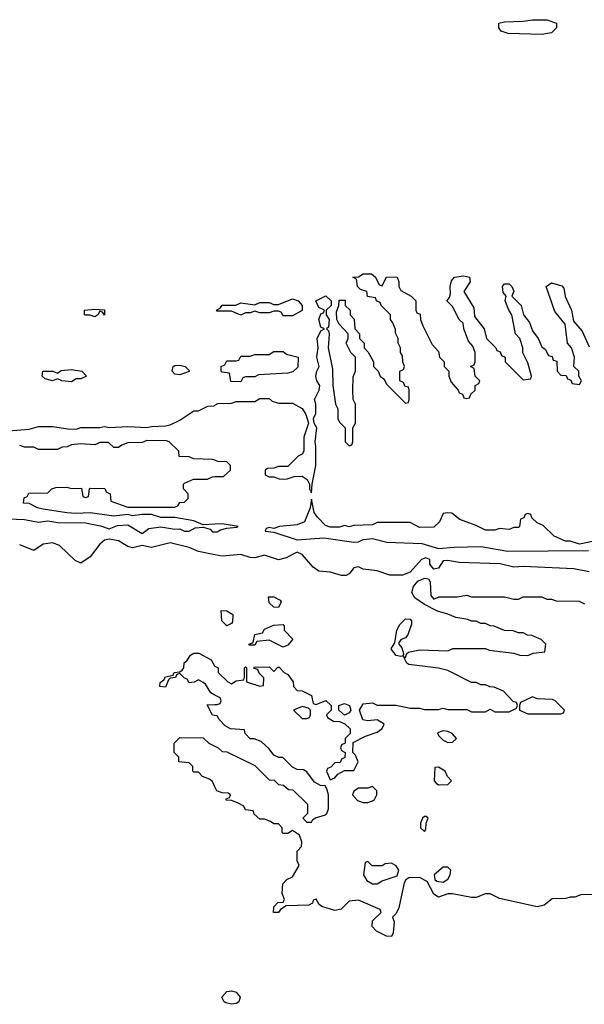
# Model space of a CAD drawing. Header units: inches. Extents: x 2735672 to 2903319, y 894031 to 1029782.
# Tile 116 of 167: x 2829170 to 2831570, y 972640 to 976825. Entities that reach past the tile are written whole.
import ezdxf

# ---------------------------------------------------------------- set-up
doc = ezdxf.new("R2010")
doc.units = ezdxf.units.IN
doc.header["$MEASUREMENT"] = 0
doc.layers.add('C8927', color=7, linetype='Continuous')
doc.layers.add('C8937', color=7, linetype='Continuous')

msp = doc.modelspace()

# ---------------------------------------------------------------- linework, layer by layer
at = {"layer": 'C8927', "color": 4, "elevation": 8}
for points in [[(2829530, 975568.7), (2829522, 975582), (2829510, 975586), (2829502, 975570), (2829490, 975562), (2829470, 975568.7), (2829450, 975568.7), (2829446, 975570), (2829446, 975590), (2829490, 975594.8), (2829530, 975591)], [(2829850, 975315.3), (2829830, 975318), (2829818, 975330), (2829822, 975350), (2829830, 975354.8), (2829850, 975356), (2829874, 975350), (2829890, 975334), (2829890, 975328.7)], [(2829390, 975286), (2829349.3, 975289.3), (2829330, 975298), (2829310, 975289.2), (2829278, 975298), (2829266, 975310), (2829268, 975330), (2829310.9, 975330.9), (2829330, 975322), (2829346, 975334), (2829390, 975337.3), (2829434, 975330), (2829454, 975310), (2829430, 975298), (2829410, 975298)]]:
    msp.add_lwpolyline(points, close=True, dxfattribs=at)
for points in [[(2829123.1, 975076.9), (2829210, 975084.7), (2829250, 975096), (2829310, 975096), (2829374.6, 975085.4), (2829410, 975084.7), (2829430, 975091), (2829510, 975091), (2829530, 975096), (2829551.1, 975091.1), (2829630, 975094.8), (2829710, 975091), (2829730, 975096), (2829790, 975098), (2829810, 975102), (2829850, 975122), (2829910, 975162), (2829930, 975162), (2829970, 975182), (2829996.4, 975183.6), (2830000, 975185.6)], [(2830000, 974951.8), (2829990, 974955.3), (2829910, 974958), (2829890, 974966), (2829848.4, 974968.4), (2829846, 974990), (2829806, 975030), (2829794.6, 975034.6), (2829710, 975035.3), (2829690, 975028), (2829630, 975026), (2829603.6, 975016.4), (2829590, 975006), (2829570, 975006), (2829547.3, 975027.3), (2829512.7, 975027.3), (2829490, 975018), (2829430, 975022), (2829390, 975018), (2829371.6, 975008.4), (2829350, 975008), (2829330, 974998), (2829250, 974998), (2829230, 975008), (2829190, 975008), (2829170, 975015.3)], [(2830000, 974680), (2829950, 974678), (2829910, 974694), (2829830, 974708.7), (2829770, 974709), (2829730, 974722), (2829690, 974722), (2829650, 974715.3), (2829630, 974722), (2829570, 974714), (2829470, 974729), (2829410, 974725.2), (2829370, 974729), (2829270, 974744), (2829246, 974750), (2829210, 974768), (2829186, 974770), (2829188.4, 974791.6), (2829202, 974798), (2829208.4, 974811.6), (2829290, 974814), (2829306, 974830), (2829323.1, 974836.9), (2829370, 974838), (2829390, 974832), (2829432.7, 974832.7), (2829438, 974798), (2829450, 974794), (2829462, 974798), (2829466, 974830), (2829470, 974834), (2829531.6, 974831.6), (2829538, 974818), (2829554, 974810), (2829558, 974778), (2829630, 974752), (2829827.3, 974752.7), (2829842, 974758), (2829850, 974772), (2829870, 974774), (2829886, 974790), (2829886, 974810), (2829866, 974830), (2829866, 974850), (2829870, 974854), (2829908.9, 974871.1), (2829968.4, 974871.6), (2829990, 974882), (2830000, 974882.3)], [(2829122.9, 974702.9), (2829190, 974699.5), (2829250, 974688.5), (2829290, 974694), (2829332.4, 974687.6), (2829450, 974686.5), (2829513.7, 974673.7), (2829550, 974661), (2829586, 974674), (2829630, 974677.3), (2829690, 974641), (2829718.7, 974661.3), (2829770, 974668.7), (2829830, 974658.8), (2829850, 974660.7), (2829870, 974651.3), (2829890, 974651), (2829915.3, 974664.7), (2829950, 974668.2), (2829979.3, 974659.3), (2829990, 974647.7), (2830000, 974648)], [(2830000, 974550.3), (2829930, 974563.7), (2829890, 974580.9), (2829810, 974600.9), (2829730, 974580.9), (2829690, 974589), (2829650, 974579.5), (2829630, 974586), (2829590, 974609.3), (2829550, 974617.2), (2829530, 974612.7), (2829510, 974596), (2829470, 974541.2), (2829430, 974514), (2829405.6, 974525.6), (2829339, 974590), (2829310, 974600.7), (2829270, 974595.1), (2829230, 974568), (2829170, 974592.3)], [(2830000, 973954), (2829983.1, 973963.1), (2829960.4, 974000.4), (2829950, 974008), (2829930, 974018), (2829911.6, 974008.4), (2829890, 974006), (2829882, 974022), (2829870, 974026), (2829850, 974046), (2829838, 974042), (2829831.6, 974028.4), (2829810, 974026), (2829802, 974018), (2829790, 973988), (2829766, 973990), (2829767.3, 974007.3), (2829782, 974018), (2829790, 974032), (2829822, 974038), (2829826, 974050), (2829850, 974052), (2829860.4, 974059.6), (2829868, 974070), (2829869.1, 974090.9), (2829880.4, 974099.6), (2829896.4, 974123.6), (2829910, 974132), (2829932, 974132), (2829983.6, 974103.6), (2829998, 974078), (2830000, 974077)], [(2830000, 973867), (2829990, 973868), (2829967.3, 973912.7), (2830000, 973913.7)], [(2830000, 973563.7), (2829990, 973586), (2829976.4, 973596.4), (2829947.3, 973607.3), (2829930, 973626), (2829910, 973626), (2829906, 973630), (2829906, 973650), (2829890, 973666), (2829846, 973670), (2829846, 973690), (2829826, 973710), (2829826, 973750), (2829850, 973774), (2829950, 973772), (2829974, 973750), (2830000, 973737)]]:
    msp.add_lwpolyline(points, dxfattribs=at)
at = {"layer": 'C8937', "color": 4, "elevation": 8}
for points in [[(2831390, 976762), (2831245.6, 976765.6), (2831216.4, 976776.4), (2831206, 976790), (2831206, 976810), (2831230, 976816), (2831310, 976818), (2831350, 976824.7), (2831410, 976824.7), (2831451.3, 976810), (2831451.3, 976790), (2831430, 976769)], [(2830290, 975566), (2830282, 975582), (2830270, 975586), (2830250, 975586), (2830230, 975578), (2830190, 975578), (2830170, 975586), (2830150, 975578), (2830130, 975578), (2830110, 975568.7), (2830070, 975586), (2830010, 975586), (2830006, 975590), (2830022, 975598), (2830030, 975611), (2830088.4, 975611.6), (2830110, 975621), (2830170, 975612), (2830190, 975622), (2830230, 975622), (2830250, 975614), (2830270, 975614), (2830330, 975638), (2830354, 975630), (2830371.3, 975610), (2830370, 975588), (2830330, 975566)], [(2830110, 975286), (2830067.3, 975287.3), (2830062, 975322), (2830030, 975326), (2830026, 975330), (2830026, 975350), (2830042, 975358), (2830050, 975374), (2830090, 975374), (2830102, 975378), (2830110, 975394), (2830150, 975394), (2830170, 975402), (2830230, 975402), (2830250, 975414), (2830290, 975414), (2830303.6, 975403.6), (2830354, 975390), (2830351.6, 975348.4), (2830331.6, 975328.4), (2830310, 975322), (2830184.7, 975315.3), (2830170, 975306), (2830130, 975306), (2830118, 975302)], [(2830270, 974326), (2830250, 974328), (2830230, 974346), (2830228, 974372), (2830250, 974372), (2830276.9, 974356.9), (2830282, 974350)], [(2830050, 974248.7), (2830028.7, 974270), (2830026, 974314), (2830050, 974312), (2830076, 974296), (2830074.4, 974265.6), (2830070, 974258)], [(2830790, 974118), (2830770, 974122), (2830750, 974148), (2830750, 974154), (2830764, 974176), (2830772.3, 974230), (2830786.2, 974253.8), (2830810, 974277.3), (2830830, 974276), (2830836, 974270), (2830834.8, 974254.8), (2830819.1, 974210), (2830810, 974197.2), (2830792, 974190), (2830782, 974178), (2830782, 974170), (2830794.4, 974154.4), (2830802, 974130), (2830799.6, 974120.4)], [(2830290, 974158), (2830230, 974188), (2830178, 974182), (2830170, 974166), (2830146, 974166), (2830146, 974170), (2830162, 974178), (2830170, 974212), (2830202, 974218), (2830210, 974234), (2830248.9, 974251.1), (2830290, 974254), (2830294, 974250), (2830294, 974230), (2830331.1, 974191.1), (2830310, 974166)], [(2831350, 973946), (2831298, 973922), (2831294, 973910), (2831294, 973890), (2831330, 973874), (2831470, 973874), (2831482, 973878), (2831486, 973890), (2831446, 973930), (2831434.6, 973934.6), (2831370, 973938)], [(2830370, 973906), (2830334, 973890), (2830370, 973854), (2830390, 973854), (2830402, 973858), (2830406, 973870), (2830406, 973890), (2830398, 973898)], [(2830550, 973868), (2830526, 973890), (2830526, 973910), (2830550, 973918), (2830572, 973910), (2830578, 973890), (2830570, 973878)], [(2830970, 973802), (2830946.4, 973793.6), (2830950, 973782), (2830970, 973762), (2830990, 973752), (2831010, 973754), (2831026, 973770), (2831008, 973790), (2830990, 973799)], [(2830950, 973648), (2830934, 973646), (2830932, 973590), (2830939.6, 973579.6), (2830950, 973572), (2830990, 973574), (2831006, 973590), (2830988, 973608), (2830978, 973630)], [(2830670, 973566), (2830650, 973558), (2830610, 973558), (2830590, 973546), (2830584.7, 973530), (2830606.4, 973506.4), (2830630, 973498), (2830650, 973498), (2830670, 973504.7), (2830678, 973510), (2830688, 973530), (2830687.3, 973547.3)], [(2830898, 973438), (2830890, 973438), (2830882, 973430), (2830874, 973410), (2830874, 973390), (2830890, 973374), (2830896.4, 973383.6), (2830898, 973410), (2830906, 973430)], [(2830650, 973246), (2830638, 973242), (2830632, 973190), (2830645.4, 973165.4), (2830670, 973151.3), (2830690, 973152), (2830710, 973164.7), (2830774.6, 973185.4), (2830782, 973210), (2830770, 973228), (2830750, 973239), (2830722.8, 973237.2), (2830710, 973228), (2830668, 973228)], [(2830990, 973222), (2830970, 973222), (2830932, 973190), (2830934, 973170), (2830943.6, 973163.6), (2830970, 973158), (2830990, 973172), (2830999, 973190), (2831002, 973210)], [(2830070, 972639.5), (2830045.6, 972645.6), (2830039, 972650), (2830029.5, 972670.5), (2830050, 972694), (2830070, 972696.3), (2830090.5, 972690.5), (2830106.8, 972670), (2830101, 972650), (2830090, 972642.7)]]:
    msp.add_lwpolyline(points, close=True, dxfattribs=at)
for points in [[(2830000, 975185.6), (2830012.7, 975192.7), (2830070, 975194), (2830090, 975202), (2830170, 975202), (2830190, 975214), (2830230, 975214), (2830243.6, 975203.6), (2830270, 975194), (2830330, 975194), (2830370, 975172), (2830386.4, 975146.4), (2830398, 975110), (2830378, 975050), (2830378, 974990), (2830370, 974978), (2830354, 974970), (2830310, 974926), (2830270, 974926), (2830250, 974918), (2830223.6, 974916.4), (2830214, 974910), (2830214, 974890), (2830230, 974882), (2830250, 974882), (2830272.7, 974872.7), (2830290, 974872), (2830307.3, 974872.7), (2830336.4, 974883.6), (2830370, 974884.7), (2830392, 974870), (2830402, 974850), (2830402, 974830), (2830410, 974814), (2830412.7, 974850), (2830429.2, 974930), (2830429, 975010), (2830425.2, 975030), (2830432.7, 975090), (2830422, 975110), (2830419, 975130), (2830428.9, 975151.1), (2830429.2, 975190), (2830422.7, 975210), (2830442.7, 975250), (2830445.2, 975270), (2830432.7, 975290), (2830429.4, 975310), (2830432.7, 975330), (2830442.7, 975350), (2830433.2, 975390), (2830439, 975430), (2830434, 975470), (2830450, 975502), (2830466, 975510), (2830450, 975518), (2830441.2, 975550), (2830450, 975574), (2830462, 975578), (2830466, 975590), (2830442, 975602), (2830429, 975630), (2830471.6, 975651.6), (2830494, 975630), (2830494, 975610), (2830472, 975590), (2830472, 975570), (2830484.7, 975550), (2830482, 975518), (2830474, 975510), (2830482, 975502), (2830484.7, 975490), (2830481, 975430), (2830499.8, 975339.8), (2830501, 975270), (2830512, 975190), (2830522, 975170), (2830522, 975130), (2830530, 975114), (2830554, 975090), (2830554, 975030), (2830570, 975014), (2830582, 975018), (2830586, 975030), (2830586, 975090), (2830598, 975110), (2830598, 975190), (2830588, 975210), (2830586, 975250), (2830587.3, 975307.3), (2830598, 975330), (2830598, 975390), (2830578, 975410), (2830558, 975450), (2830566, 975470), (2830566, 975490), (2830528, 975530), (2830518, 975550), (2830516.4, 975583.6), (2830526, 975610), (2830527.3, 975632.7), (2830552.7, 975632.7), (2830554, 975610), (2830574, 975590), (2830574, 975570), (2830591.6, 975551.6), (2830594, 975510), (2830614, 975490), (2830614, 975470), (2830634, 975450), (2830634, 975430), (2830651.6, 975411.6), (2830674, 975370), (2830674, 975350), (2830694, 975330), (2830702, 975310), (2830718, 975298), (2830730, 975274), (2830810, 975194), (2830822, 975198), (2830826, 975210), (2830826, 975250), (2830822, 975262), (2830807.3, 975267.3), (2830802, 975282), (2830786, 975290), (2830786, 975330), (2830802, 975338), (2830806, 975350), (2830798, 975370), (2830796.4, 975396.4), (2830788, 975410), (2830788, 975430), (2830778, 975450), (2830778, 975470), (2830767.3, 975492.7), (2830767.3, 975507.3), (2830756.4, 975536.4), (2830746, 975550), (2830746, 975570), (2830706, 975610), (2830702, 975622), (2830686, 975630), (2830682, 975642), (2830648, 975648), (2830646, 975670), (2830618, 975678), (2830606, 975690), (2830602, 975722), (2830586, 975730), (2830610, 975732), (2830630, 975744.7), (2830664.7, 975744.7), (2830682, 975730), (2830698, 975698), (2830710, 975694), (2830728.4, 975731.6), (2830774, 975730), (2830782, 975710), (2830782, 975690), (2830790, 975674), (2830834, 975650), (2830854, 975630), (2830854, 975590), (2830858, 975578), (2830872.7, 975572.7), (2830874, 975550), (2830883.6, 975523.6), (2830923.6, 975443.6), (2830950, 975414), (2830954, 975390), (2830974, 975370), (2830974, 975350), (2830994, 975330), (2830994, 975310), (2831003.6, 975283.6), (2831034, 975250), (2831038, 975238), (2831052.7, 975232.7), (2831058, 975218), (2831070, 975214), (2831082, 975218), (2831087.3, 975232.7), (2831106, 975250), (2831106, 975270), (2831122, 975278), (2831126, 975290), (2831106, 975310), (2831102, 975342), (2831086, 975350), (2831102, 975358), (2831106, 975370), (2831106, 975410), (2831096.4, 975436.4), (2831078, 975458), (2831058, 975510), (2831055.3, 975535.3), (2831038, 975550), (2831010, 975606), (2830986, 975630), (2830996.4, 975643.6), (2831000.4, 975659.6), (2830999, 975690), (2831004.7, 975715.3), (2831018, 975730), (2831055.9, 975735.9), (2831082, 975730), (2831084.7, 975710), (2831058, 975670), (2831099.6, 975599.6), (2831103.6, 975563.6), (2831144.7, 975510), (2831154, 975470), (2831194, 975430), (2831198, 975418), (2831212.7, 975412.7), (2831218, 975398), (2831234, 975390), (2831234, 975370), (2831310, 975294), (2831342, 975298), (2831346, 975310), (2831330, 975366), (2831308.4, 975408.4), (2831308, 975430), (2831295.3, 975470), (2831277.2, 975490), (2831262, 975570), (2831248.7, 975590), (2831234, 975630), (2831238, 975650), (2831225.6, 975665.6), (2831222, 975690), (2831230, 975702), (2831250, 975702), (2831262, 975690), (2831271, 975671), (2831262, 975650), (2831301, 975610), (2831311.3, 975570), (2831337.3, 975537.3), (2831350, 975502), (2831374, 975470), (2831390, 975434), (2831403.6, 975423.6), (2831418, 975398), (2831432.7, 975392.7), (2831438, 975378), (2831452.7, 975372.7), (2831454, 975330), (2831470, 975314), (2831492.7, 975312.7), (2831498, 975298), (2831512.7, 975292.7), (2831518, 975278), (2831550, 975274), (2831558, 975290), (2831546, 975310), (2831546, 975330), (2831526, 975350), (2831528, 975390), (2831515.3, 975430), (2831499, 975450), (2831488.7, 975530), (2831444.5, 975584.5), (2831408, 975690), (2831430, 975706), (2831474, 975694), (2831483.5, 975683.5), (2831487.9, 975647.9), (2831516, 975590), (2831523.6, 975543.6), (2831561, 975501), (2831590, 975434)], [(2830000, 974882.3), (2830036.4, 974883.6), (2830066, 974910), (2830066, 974930), (2830050, 974946), (2830012.7, 974947.3), (2830000, 974951.8)], [(2831610, 974608), (2831550, 974595.3), (2831510, 974608.7), (2831490, 974608.7), (2831442, 974630), (2831394.6, 974674.6), (2831370, 974686), (2831347.3, 974707.3), (2831342, 974722), (2831330, 974726), (2831318, 974722), (2831312.7, 974707.3), (2831298, 974702), (2831294, 974670), (2831290, 974666), (2831270, 974666), (2831250, 974658), (2831210, 974662), (2831190, 974655.3), (2831150, 974655.3), (2831110, 974675.3), (2831040.4, 974700.4), (2831007.3, 974727.3), (2830990, 974728), (2830970, 974726), (2830954, 974690), (2830930, 974668), (2830870, 974666), (2830830, 974688), (2830690, 974688), (2830670, 974678), (2830590, 974675.3), (2830570.5, 974669.5), (2830550, 974675.3), (2830530, 974667.3), (2830490, 974667.3), (2830470, 974674), (2830435.1, 974710), (2830422, 974730), (2830410, 974786), (2830404.7, 974750), (2830381, 974690), (2830350, 974677), (2830274, 974670), (2830250, 974662), (2830230, 974666), (2830218, 974662), (2830214, 974650), (2830250, 974646), (2830350, 974614.4), (2830462.4, 974622.4), (2830590, 974604.4), (2830610, 974605.7), (2830630, 974615.8), (2830670, 974619.5), (2830730, 974603.6), (2830878.6, 974598.5), (2830950, 974576.3), (2831016.9, 974583.1), (2831130, 974585.7), (2831245.5, 974565.5), (2831588.1, 974568.1)], [(2830000, 974648), (2830010, 974648.2), (2830023.2, 974656.8), (2830050, 974664), (2830092.7, 974667.3), (2830098, 974670), (2830030, 974681.2), (2830000, 974680)], [(2831590, 974477.2), (2831526, 974490), (2831310, 974500.9), (2831270, 974497.2), (2831212, 974512), (2831037.6, 974517.6), (2830990, 974526.6), (2830970, 974524), (2830950, 974494), (2830930, 974489), (2830913.2, 974510), (2830913.2, 974530), (2830896.9, 974536.9), (2830878, 974530), (2830830, 974477), (2830796.7, 974463.3), (2830743.3, 974463.3), (2830690, 974482.7), (2830629.4, 974489.4), (2830610, 974499), (2830590, 974495.3), (2830570, 974468.7), (2830557.3, 974462.7), (2830538, 974462), (2830490, 974476), (2830441.2, 974481.2), (2830417.5, 974497.5), (2830370, 974551.8), (2830350, 974560.9), (2830302.5, 974537.5), (2830270, 974528.7), (2830210, 974549.3), (2830170, 974537), (2830150, 974538), (2830110, 974551.5), (2830030, 974544.5), (2830000, 974550.3)], [(2830000, 974077), (2830014, 974070), (2830014, 974050), (2830054, 974010), (2830070, 974002), (2830090, 974014), (2830122, 974018), (2830126, 974030), (2830126, 974070), (2830130, 974074), (2830134, 974070), (2830134, 974010), (2830190, 973992), (2830206, 973994), (2830207.3, 974027.3), (2830187.3, 974047.3), (2830182, 974062), (2830167.3, 974067.3), (2830167.3, 974072.7), (2830230, 974074), (2830250, 974054), (2830267.3, 974072.7), (2830272.7, 974072.7), (2830294, 974050), (2830310, 974042), (2830332, 974010), (2830334, 973990), (2830350, 973974), (2830370, 973972), (2830410, 973952), (2830418, 973918), (2830430, 973914), (2830471, 973931), (2830494, 973910), (2830494, 973890), (2830474, 973870), (2830478, 973858), (2830503.6, 973843.6), (2830530, 973842), (2830551.6, 973831.6), (2830574, 973810), (2830574, 973790), (2830554, 973770), (2830554, 973750), (2830538, 973742), (2830534, 973730), (2830538, 973718), (2830554, 973710), (2830551.6, 973688.4), (2830538, 973682), (2830532.7, 973667.3), (2830510, 973666), (2830492.7, 973647.3), (2830478, 973642), (2830474, 973630), (2830490, 973594), (2830510, 973602), (2830522, 973618), (2830550, 973634), (2830590, 973634), (2830608, 973670), (2830598, 973698), (2830586, 973710), (2830587.3, 973752.7), (2830640.4, 973779.6), (2830690, 973796), (2830708.7, 973810), (2830716.5, 973823.5), (2830719, 973830), (2830690, 973849.2), (2830650, 973844), (2830629.1, 973849.1), (2830614, 973890), (2830630, 973916), (2830670, 973920.7), (2830690, 973910.8), (2830770, 973911.3), (2830830, 973898), (2830870, 973898), (2830890, 973892), (2830950, 973892), (2830970, 973898), (2830990, 973892), (2831070, 973892), (2831090, 973882), (2831150, 973882), (2831170, 973894), (2831190, 973882), (2831250, 973882), (2831282, 973898), (2831286, 973910), (2831282, 973922), (2831267.3, 973927.3), (2831226, 973970), (2831187.3, 973987.3), (2831168.4, 973988.4), (2831150, 973998), (2831130, 973998), (2831110, 974008), (2831090, 974008), (2830990, 974058), (2830950, 974068.7), (2830823.7, 974083.7), (2830815.3, 974090), (2830802, 974118), (2830810, 974114), (2830815.3, 974130), (2830823.2, 974136.8), (2830870, 974146), (2830990, 974142), (2831011.6, 974151.6), (2831150, 974152), (2831165.4, 974145.4), (2831270, 974132), (2831296.4, 974123.6), (2831330, 974122), (2831352.7, 974132.7), (2831402, 974138), (2831406, 974170), (2831386, 974190), (2831347.3, 974207.3), (2831328.4, 974208.4), (2831310, 974218), (2831290, 974218), (2831267.3, 974227.3), (2831230, 974228), (2831187.3, 974247.3), (2831170, 974248), (2831150, 974258), (2831130, 974258), (2831110, 974268), (2831090, 974268), (2831074.6, 974274.6), (2831023.1, 974283.1), (2830990, 974298), (2830946, 974310), (2830890, 974339), (2830850, 974367.3), (2830836.3, 974390), (2830844.4, 974415.6), (2830862.2, 974437.7), (2830890, 974450.5), (2830907.3, 974447.3), (2830915.2, 974435.2), (2830916.9, 974376.9), (2830930, 974362), (2830951.1, 974371.1), (2831030, 974371.3), (2831070, 974378), (2831090, 974372), (2831230, 974371.3), (2831270, 974362), (2831290, 974362), (2831310, 974372), (2831390, 974372), (2831410, 974362), (2831430, 974362), (2831450, 974354), (2831547.3, 974352.7), (2831570, 974342)], [(2830000, 973913.7), (2830010, 973914), (2830022, 973918), (2830026, 973930), (2830022, 973942), (2830000, 973954)], [(2830000, 973737), (2830014, 973730), (2830030, 973714), (2830050, 973712), (2830170, 973654), (2830230, 973594), (2830251.6, 973591.6), (2830270, 973574), (2830291.6, 973571.6), (2830312.7, 973552.7), (2830331.6, 973551.6), (2830394, 973490), (2830394, 973450), (2830374, 973430), (2830390, 973414), (2830410, 973414), (2830415.3, 973424.7), (2830427.3, 973432.7), (2830470, 973444.7), (2830475.3, 973450), (2830482, 973470), (2830482, 973530), (2830475.3, 973555.3), (2830468, 973568), (2830448.9, 973568.9), (2830423.1, 973583.1), (2830390, 973628), (2830376.4, 973636.4), (2830350, 973638), (2830330, 973648), (2830288, 973688), (2830272, 973688), (2830250, 973698), (2830230, 973726), (2830196.4, 973756.4), (2830167.3, 973767.3), (2830150, 973768), (2830128, 973790), (2830126, 973806), (2830066, 973810), (2830043.1, 973823.1), (2830018, 973850), (2830010, 973866), (2830000, 973867)], [(2831606, 973106), (2831554.8, 973105.2), (2831530, 973095.3), (2831510, 973095.3), (2831490.9, 973089.1), (2831432.7, 973087.3), (2831399.8, 973060.2), (2831370, 973053.2), (2831209.1, 973089.1), (2831170, 973108.7), (2831150, 973108.7), (2831110, 973093.2), (2831090, 973093.2), (2831010, 973109.2), (2830990, 973109), (2830950, 973095.3), (2830930, 973108), (2830902, 973162), (2830870, 973178), (2830823.6, 973176.4), (2830811.3, 973168.7), (2830803.6, 973156.4), (2830782, 973050), (2830770, 973026), (2830754, 973010), (2830762, 972990), (2830756.9, 972943.1), (2830750, 972928), (2830728.9, 972928.9), (2830686, 972950), (2830668, 972970), (2830670, 972994), (2830706, 973030), (2830702, 973042), (2830610, 973082), (2830570, 973078), (2830536, 973044), (2830510, 973038), (2830454.6, 973054.6), (2830443.1, 973063.1), (2830430, 973086), (2830418, 973082), (2830414, 973070), (2830399.6, 973060.4), (2830302, 973058), (2830278, 973042), (2830270, 973029.2), (2830249.2, 973029.2), (2830250, 973054), (2830267.3, 973072.7), (2830290, 973074), (2830295.3, 973084.7), (2830286, 973110), (2830288.4, 973151.6), (2830306, 973170), (2830330, 973182), (2830358, 973230), (2830348.7, 973250), (2830348.7, 973290), (2830368, 973310), (2830368.7, 973330), (2830359, 973359), (2830330, 973378), (2830310, 973366), (2830290, 973366), (2830286, 973370), (2830286, 973390), (2830270, 973406), (2830250, 973406), (2830236.4, 973416.4), (2830210, 973426), (2830190, 973426), (2830167.3, 973447.3), (2830162, 973462), (2830130, 973466), (2830122, 973482), (2830096.4, 973496.4), (2830070, 973506), (2830047.3, 973507.3), (2830047.3, 973512.7), (2830062, 973518), (2830066, 973530), (2830056.4, 973536.4), (2830030, 973538), (2830007.3, 973547.3), (2830000, 973563.7)]]:
    msp.add_lwpolyline(points, dxfattribs=at)

doc.saveas('drawing.dxf')
